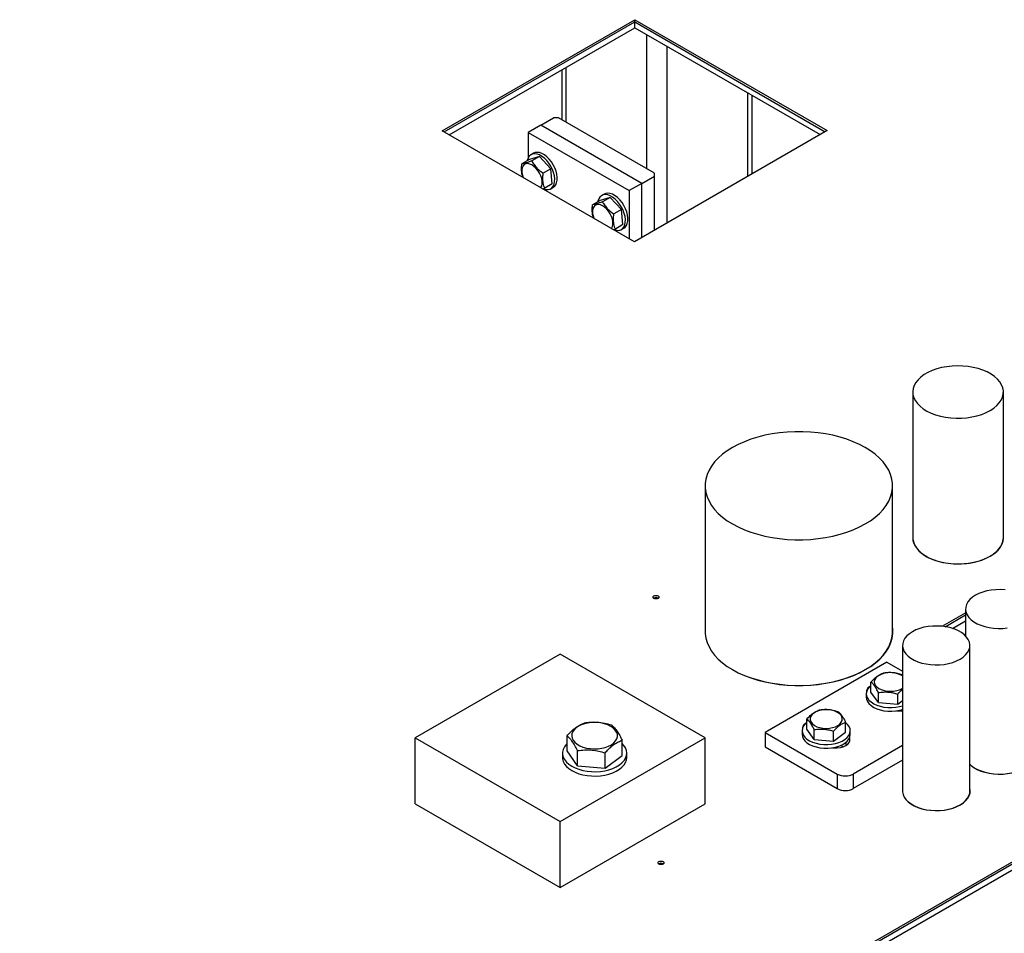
# Model space of a CAD drawing. Header units: millimetres. Extents: x 5 to 589, y 5 to 415.
# Tile 38 of 68: x 335 to 363, y 340 to 365. Entities that reach past the tile are written whole.
import ezdxf

# ---------------------------------------------------------------- set-up
doc = ezdxf.new("R2010")
doc.units = ezdxf.units.MM
doc.layers.add('TRAIT-FORT', color=4, linetype='Continuous', lineweight=25)

msp = doc.modelspace()

# ---------------------------------------------------------------- linework, layer by layer
at = {"layer": 'TRAIT-FORT', "color": 4, "linetype": 'Continuous', "lineweight": 25}
for p, q in [((346.846, 362.359), (352.24, 365.473)), ((346.899, 362.328), (352.24, 365.411)), ((347.041, 362.246), (352.24, 365.248)), ((352.24, 365.473), (357.625, 362.364)), ((352.24, 365.411), (352.24, 365.473)), ((352.24, 365.411), (357.572, 362.333)), ((352.24, 365.248), (352.24, 365.411)), ((352.24, 365.248), (357.431, 362.252)), ((352.577, 361.294), (352.577, 365.054)), ((353.143, 359.777), (353.143, 364.727)), ((350.315, 362.601), (350.315, 364.136)), ((350.198, 364.069), (350.198, 362.668)), ((355.406, 361.083), (355.406, 363.421)), ((355.523, 361.15), (355.523, 363.353)), ((349.608, 362.519), (349.254, 362.315)), ((349.608, 362.519), (349.961, 362.723)), ((352.436, 360.886), (349.608, 362.519)), ((350.103, 362.723), (349.961, 362.723)), ((352.79, 361.172), (350.103, 362.723)), ((352.231, 359.25), (346.846, 362.359)), ((349.254, 362.315), (352.082, 360.682)), ((349.254, 362.315), (349.254, 361.604)), ((357.625, 362.364), (352.231, 359.25)), ((349.565, 361.635), (349.288, 361.553)), ((349.403, 361.73), (349.333, 361.689)), ((349.565, 361.635), (349.353, 361.513)), ((349.565, 361.635), (349.884, 361.294)), ((349.288, 361.553), (349.076, 361.431)), ((349.884, 361.294), (349.672, 361.172)), ((349.927, 360.872), (349.884, 361.294)), ((352.436, 360.886), (352.79, 361.09)), ((352.79, 361.09), (352.79, 361.172)), ((352.79, 359.572), (352.79, 361.09)), ((349.927, 360.872), (349.715, 360.75)), ((352.436, 360.886), (352.082, 360.682)), ((352.436, 359.368), (352.436, 360.886)), ((349.665, 360.732), (349.715, 360.75)), ((349.883, 360.736), (349.953, 360.777)), ((351.383, 360.587), (351.312, 360.546)), ((352.082, 360.682), (352.082, 359.336)), ((351.268, 360.41), (351.056, 360.288)), ((351.545, 360.492), (351.268, 360.41)), ((351.545, 360.492), (351.333, 360.37)), ((351.545, 360.492), (351.864, 360.151)), ((351.864, 360.151), (351.652, 360.029)), ((351.907, 359.729), (351.864, 360.151)), ((351.907, 359.729), (351.695, 359.607)), ((286.923, 298.066), (393.342, 359.501)), ((286.923, 298.005), (393.342, 359.439)), ((351.645, 359.589), (351.695, 359.607)), ((351.862, 359.593), (351.933, 359.634)), ((286.923, 297.841), (393.342, 359.276)), ((360.026, 355.039), (360.026, 350.956)), ((362.566, 350.956), (362.566, 355.039)), ((354.209, 352.414), (354.209, 348.331)), ((359.461, 348.331), (359.461, 352.414)), ((361.507, 348.958), (361.507, 348.204)), ((360.848, 348.474), (361.507, 348.854)), ((360.935, 348.463), (361.507, 348.793)), ((361.136, 348.416), (361.507, 348.63)), ((359.739, 347.937), (359.739, 343.855)), ((361.628, 343.855), (361.628, 347.937)), ((350.149, 347.694), (346.084, 345.347)), ((354.215, 345.347), (350.149, 347.694)), ((359.304, 347.471), (355.892, 345.501)), ((359.304, 347.471), (359.739, 347.22)), ((358.856, 346.63), (358.856, 346.91)), ((358.725, 346.586), (358.725, 346.484)), ((359.063, 346.336), (358.856, 346.63)), ((359.063, 346.336), (359.063, 346.617)), ((359.606, 346.293), (359.606, 346.573)), ((359.063, 346.336), (359.606, 346.293)), ((359.606, 346.293), (359.739, 346.391)), ((359.7, 346.102), (359.7, 346.135)), ((359.713, 346.133), (359.739, 346.107)), ((357.059, 345.592), (357.059, 345.873)), ((358.145, 345.505), (358.145, 345.785)), ((350.341, 344.981), (350.341, 345.406)), ((355.892, 345.501), (357.912, 344.334)), ((355.892, 345.501), (355.892, 345.092)), ((356.927, 345.548), (356.927, 345.446)), ((357.265, 345.298), (357.059, 345.592)), ((357.265, 345.298), (357.265, 345.579)), ((357.808, 345.255), (357.808, 345.536)), ((357.808, 345.255), (358.145, 345.505)), ((358.277, 345.446), (358.277, 345.548)), ((346.084, 343.498), (346.084, 345.347)), ((346.084, 345.347), (350.149, 343)), ((350.149, 343), (354.215, 345.347)), ((351.885, 344.857), (351.885, 345.282)), ((354.215, 343.498), (354.215, 345.347)), ((355.892, 345.092), (357.912, 343.926)), ((357.265, 345.298), (357.808, 345.255)), ((357.902, 345.065), (357.902, 345.097)), ((358.065, 345.095), (358.001, 345.132)), ((358.148, 345.217), (358.148, 345.131)), ((359.739, 345.13), (358.361, 344.334)), ((350.213, 344.919), (350.213, 344.796)), ((350.634, 344.564), (350.341, 344.981)), ((350.634, 344.564), (350.634, 344.989)), ((351.406, 344.502), (351.406, 344.927)), ((351.406, 344.502), (351.885, 344.857)), ((352.013, 344.796), (352.013, 344.919)), ((350.634, 344.564), (351.406, 344.502)), ((359.739, 344.721), (358.361, 343.926)), ((357.912, 344.334), (357.912, 343.926)), ((358.361, 344.334), (358.361, 343.926)), ((346.084, 343.498), (350.149, 341.151)), ((350.149, 341.151), (354.215, 343.498)), ((350.149, 341.151), (350.149, 343))]:
    msp.add_line(p, q, dxfattribs=at)
at = {"layer": 'TRAIT-FORT', "color": 4, "linetype": 'Continuous', "lineweight": 25, "flags": 128}
for points in [[(349.671, 360.733), (349.681, 360.729), (349.748, 360.713), (349.811, 360.712), (349.867, 360.728), (349.914, 360.759), (349.952, 360.805), (349.979, 360.864), (349.993, 360.934), (349.996, 361.013), (349.986, 361.099), (349.963, 361.188), (349.93, 361.278), (349.886, 361.366), (349.833, 361.449), (349.773, 361.524), (349.707, 361.589), (349.638, 361.642), (349.569, 361.682), (349.5, 361.706), (349.435, 361.715), (349.376, 361.707), (349.324, 361.683), (349.281, 361.645), (349.248, 361.592), (349.248, 361.592)], [(349.953, 360.777), (349.985, 360.8), (350.023, 360.846), (350.049, 360.905), (350.064, 360.975), (350.067, 361.054), (350.056, 361.14), (350.034, 361.229), (350.001, 361.319), (349.956, 361.407), (349.903, 361.489), (349.843, 361.565), (349.778, 361.63), (349.709, 361.683), (349.639, 361.723), (349.571, 361.747), (349.506, 361.755), (349.446, 361.748), (349.403, 361.73)], [(349.609, 360.764), (349.61, 360.766), (349.633, 360.816), (349.645, 360.877), (349.643, 360.947), (349.63, 361.022), (349.605, 361.099), (349.569, 361.175), (349.523, 361.246), (349.471, 361.309), (349.414, 361.362), (349.355, 361.402), (349.295, 361.428), (349.239, 361.438), (349.188, 361.432), (349.144, 361.41), (349.11, 361.373), (349.087, 361.323), (349.076, 361.262), (349.077, 361.192), (349.077, 361.192)], [(349.248, 361.592), (349.227, 361.527), (349.226, 361.517)], [(349.077, 361.192), (349.09, 361.118), (349.111, 361.051)], [(351.651, 359.59), (351.661, 359.586), (351.728, 359.57), (351.791, 359.569), (351.846, 359.585), (351.894, 359.616), (351.932, 359.662), (351.959, 359.721), (351.973, 359.791), (351.976, 359.87), (351.966, 359.956), (351.943, 360.045), (351.91, 360.135), (351.866, 360.223), (351.813, 360.306), (351.752, 360.381), (351.687, 360.446), (351.618, 360.5), (351.548, 360.539), (351.48, 360.563), (351.415, 360.572), (351.355, 360.564), (351.303, 360.54), (351.261, 360.502), (351.228, 360.449), (351.228, 360.449)], [(351.933, 359.634), (351.965, 359.657), (352.003, 359.703), (352.029, 359.762), (352.044, 359.832), (352.046, 359.911), (352.036, 359.997), (352.014, 360.086), (351.98, 360.176), (351.936, 360.264), (351.883, 360.347), (351.823, 360.422), (351.758, 360.487), (351.689, 360.54), (351.619, 360.58), (351.551, 360.604), (351.486, 360.612), (351.426, 360.605), (351.383, 360.587)], [(351.589, 359.621), (351.59, 359.623), (351.613, 359.673), (351.624, 359.734), (351.623, 359.804), (351.61, 359.879), (351.584, 359.956), (351.548, 360.032), (351.503, 360.103), (351.451, 360.166), (351.394, 360.219), (351.335, 360.259), (351.275, 360.285), (351.219, 360.295), (351.168, 360.289), (351.124, 360.267), (351.09, 360.23), (351.067, 360.18), (351.056, 360.119), (351.057, 360.049), (351.057, 360.049)], [(351.228, 360.449), (351.207, 360.384), (351.205, 360.374)], [(351.057, 360.049), (351.07, 359.975), (351.091, 359.908)], [(362.194, 354.521), (362.294, 354.586), (362.38, 354.657), (362.451, 354.734), (362.505, 354.815), (362.543, 354.899), (362.563, 354.985), (362.565, 355.072), (362.549, 355.158), (362.516, 355.243), (362.466, 355.325), (362.399, 355.402), (362.317, 355.475), (362.22, 355.542), (362.111, 355.601), (361.99, 355.653), (361.859, 355.696), (361.721, 355.73), (361.576, 355.754), (361.428, 355.768), (361.277, 355.772), (361.127, 355.766), (360.98, 355.749), (360.836, 355.722), (360.7, 355.686), (360.571, 355.641), (360.453, 355.587), (360.347, 355.526), (360.254, 355.458), (360.175, 355.383), (360.112, 355.304), (360.066, 355.222), (360.038, 355.137), (360.026, 355.05), (360.033, 354.963), (360.058, 354.877), (360.099, 354.794), (360.158, 354.714), (360.233, 354.639), (360.322, 354.569), (360.425, 354.506), (360.541, 354.45), (360.667, 354.402), (360.802, 354.364), (360.943, 354.335), (361.09, 354.316), (361.24, 354.307), (361.39, 354.308), (361.539, 354.32), (361.685, 354.341), (361.825, 354.373), (361.958, 354.413), (362.082, 354.463), (362.194, 354.521)], [(358.692, 351.342), (358.839, 351.434), (358.972, 351.533), (359.091, 351.638), (359.194, 351.748), (359.282, 351.863), (359.352, 351.981), (359.405, 352.103), (359.441, 352.226), (359.459, 352.351), (359.459, 352.476), (359.441, 352.601), (359.405, 352.725), (359.352, 352.846), (359.282, 352.965), (359.194, 353.079), (359.091, 353.19), (358.972, 353.295), (358.839, 353.393), (358.692, 353.486), (358.532, 353.57), (358.361, 353.647), (358.179, 353.716), (357.989, 353.776), (357.79, 353.826), (357.585, 353.867), (357.374, 353.897), (357.16, 353.918), (356.944, 353.928), (356.727, 353.928), (356.51, 353.918), (356.296, 353.897), (356.086, 353.867), (355.881, 353.826), (355.682, 353.776), (355.491, 353.716), (355.309, 353.647), (355.138, 353.57), (354.978, 353.486), (354.831, 353.393), (354.698, 353.295), (354.579, 353.19), (354.476, 353.079), (354.389, 352.965), (354.318, 352.846), (354.265, 352.725), (354.229, 352.601), (354.211, 352.476), (354.211, 352.351), (354.229, 352.226), (354.265, 352.103), (354.318, 351.981), (354.389, 351.863), (354.476, 351.748), (354.579, 351.638), (354.698, 351.533), (354.831, 351.434), (354.978, 351.342), (355.138, 351.257), (355.309, 351.18), (355.491, 351.111), (355.682, 351.052), (355.881, 351.001), (356.086, 350.961), (356.296, 350.93), (356.51, 350.909), (356.727, 350.899), (356.944, 350.899), (357.16, 350.909), (357.374, 350.93), (357.585, 350.961), (357.79, 351.001), (357.989, 351.052), (358.179, 351.111), (358.361, 351.18), (358.532, 351.257), (358.692, 351.342)], [(360.026, 350.956), (360.033, 350.88), (360.058, 350.795), (360.099, 350.711), (360.158, 350.631), (360.233, 350.556), (360.322, 350.486), (360.425, 350.423), (360.541, 350.367), (360.667, 350.32), (360.802, 350.281), (360.943, 350.252), (361.09, 350.233), (361.24, 350.224), (361.39, 350.225), (361.539, 350.237), (361.685, 350.258), (361.825, 350.29), (361.958, 350.331), (362.082, 350.38), (362.194, 350.438)], [(360.026, 350.956), (360.028, 350.924), (360.043, 350.837), (360.076, 350.753), (360.127, 350.671), (360.193, 350.593), (360.275, 350.52), (360.372, 350.454), (360.481, 350.394), (360.602, 350.342), (360.733, 350.299), (360.872, 350.265), (361.016, 350.241), (361.165, 350.227), (361.315, 350.223), (361.465, 350.23), (361.613, 350.246), (361.756, 350.273), (361.893, 350.309), (362.021, 350.354), (362.139, 350.408), (362.246, 350.47), (362.339, 350.538), (362.417, 350.612), (362.48, 350.691), (362.526, 350.774), (362.555, 350.859), (362.566, 350.945), (362.566, 350.956)], [(362.194, 350.438), (362.294, 350.503), (362.38, 350.574), (362.451, 350.651), (362.505, 350.732), (362.543, 350.816), (362.563, 350.902), (362.566, 350.956)], [(362.611, 349.495), (362.483, 349.503), (362.354, 349.5), (362.227, 349.487), (362.104, 349.465), (361.988, 349.433), (361.88, 349.392), (361.783, 349.343), (361.698, 349.287), (361.628, 349.225), (361.572, 349.158), (361.533, 349.087), (361.512, 349.014), (361.507, 348.939), (361.52, 348.865), (361.551, 348.793), (361.598, 348.724), (361.661, 348.659), (361.739, 348.6), (361.83, 348.547), (361.933, 348.502), (362.045, 348.466), (362.165, 348.438), (362.29, 348.421), (362.419, 348.413), (362.547, 348.416), (362.675, 348.428)], [(352.776, 349.324), (352.803, 349.334), (352.835, 349.338), (352.866, 349.334), (352.893, 349.324), (352.911, 349.308), (352.917, 349.29), (352.911, 349.272), (352.893, 349.257), (352.866, 349.246), (352.835, 349.243), (352.803, 349.246), (352.776, 349.257), (352.758, 349.272), (352.752, 349.29), (352.758, 349.308), (352.776, 349.324)], [(355.446, 347.049), (355.501, 347.029), (355.691, 346.97), (355.89, 346.919), (356.096, 346.879), (356.306, 346.848), (356.52, 346.827), (356.736, 346.817), (356.953, 346.817), (357.17, 346.827), (357.384, 346.848), (357.594, 346.879), (357.8, 346.919), (357.998, 346.97), (358.189, 347.029), (358.371, 347.098), (358.542, 347.175), (358.702, 347.26), (358.849, 347.352), (358.982, 347.451), (359.101, 347.556), (359.204, 347.666), (359.291, 347.781), (359.362, 347.899), (359.415, 348.021), (359.451, 348.144), (359.469, 348.269), (359.469, 348.394), (359.461, 348.463)], [(361.351, 347.552), (361.436, 347.608), (361.506, 347.67), (361.562, 347.737), (361.601, 347.808), (361.623, 347.882), (361.627, 347.956), (361.614, 348.03), (361.583, 348.102), (361.536, 348.172), (361.473, 348.236), (361.395, 348.296), (361.304, 348.348), (361.201, 348.393), (361.089, 348.43), (360.969, 348.457), (360.844, 348.475), (360.716, 348.482), (360.587, 348.48), (360.46, 348.467), (360.337, 348.445), (360.22, 348.413), (360.113, 348.372), (360.016, 348.323), (359.931, 348.267), (359.86, 348.205), (359.805, 348.137), (359.766, 348.066), (359.744, 347.993), (359.739, 347.919), (359.753, 347.845), (359.783, 347.772), (359.83, 347.703), (359.894, 347.638), (359.972, 347.579), (360.063, 347.527), (360.165, 347.482), (360.278, 347.445), (360.398, 347.418), (360.523, 347.4), (360.651, 347.393), (360.78, 347.395), (360.907, 347.408), (361.03, 347.43), (361.146, 347.462), (361.254, 347.503), (361.351, 347.552)], [(354.209, 348.331), (354.211, 348.268), (354.229, 348.143), (354.265, 348.02), (354.318, 347.898), (354.389, 347.78), (354.476, 347.665), (354.579, 347.555), (354.698, 347.45), (354.831, 347.351), (354.978, 347.259), (355.138, 347.174), (355.309, 347.097), (355.491, 347.029), (355.682, 346.969), (355.881, 346.919), (356.086, 346.878), (356.296, 346.847), (356.51, 346.827), (356.727, 346.816), (356.944, 346.816), (357.16, 346.827), (357.374, 346.847), (357.585, 346.878), (357.79, 346.919), (357.989, 346.969), (358.179, 347.029), (358.361, 347.097), (358.532, 347.174), (358.692, 347.259)], [(358.692, 347.259), (358.839, 347.351), (358.972, 347.45), (359.091, 347.555), (359.194, 347.665), (359.282, 347.78), (359.352, 347.898), (359.405, 348.02), (359.441, 348.143), (359.459, 348.268), (359.461, 348.331)], [(359.044, 347.073), (358.995, 347.028), (358.963, 346.979), (358.949, 346.927), (358.953, 346.874), (358.976, 346.823), (359.016, 346.775), (359.072, 346.734), (359.141, 346.699), (359.221, 346.673), (359.308, 346.658), (359.398, 346.652), (359.489, 346.657), (359.576, 346.673), (359.656, 346.698), (359.726, 346.733), (359.739, 346.741)], [(358.856, 346.817), (358.813, 346.779), (358.766, 346.72), (358.736, 346.658), (358.725, 346.594), (358.732, 346.53), (358.757, 346.467), (358.799, 346.408), (358.858, 346.353), (358.932, 346.305), (359.019, 346.264), (359.116, 346.232), (359.22, 346.21), (359.33, 346.198), (359.441, 346.197), (359.552, 346.206), (359.658, 346.226), (359.739, 346.249)], [(358.725, 346.484), (358.732, 346.428), (358.757, 346.365), (358.799, 346.306), (358.858, 346.251), (358.932, 346.203), (359.019, 346.162), (359.116, 346.13), (359.22, 346.108), (359.33, 346.096), (359.441, 346.095), (359.552, 346.104), (359.658, 346.124), (359.739, 346.147)], [(357.246, 346.035), (357.197, 345.99), (357.165, 345.941), (357.151, 345.889), (357.156, 345.836), (357.178, 345.785), (357.218, 345.738), (357.274, 345.696), (357.343, 345.661), (357.423, 345.636), (357.51, 345.62), (357.601, 345.614), (357.692, 345.62), (357.779, 345.635), (357.859, 345.661), (357.928, 345.695), (357.984, 345.736), (358.025, 345.784), (358.048, 345.835), (358.053, 345.887), (358.039, 345.939), (358.008, 345.989), (357.96, 346.034), (357.897, 346.072), (357.822, 346.102), (357.738, 346.123), (357.649, 346.134), (357.558, 346.134), (357.468, 346.124), (357.384, 346.103), (357.309, 346.073), (357.246, 346.035)], [(359.7, 346.144), (359.704, 346.141), (359.739, 346.107)], [(350.607, 345.636), (350.548, 345.584), (350.505, 345.526), (350.479, 345.465), (350.472, 345.402), (350.483, 345.34), (350.512, 345.279), (350.559, 345.223), (350.621, 345.171), (350.698, 345.127), (350.786, 345.09), (350.884, 345.063), (350.989, 345.046), (351.097, 345.039), (351.206, 345.042), (351.311, 345.057), (351.412, 345.081), (351.503, 345.115), (351.584, 345.157), (351.65, 345.207), (351.702, 345.262), (351.736, 345.322), (351.753, 345.384), (351.751, 345.447), (351.73, 345.508), (351.692, 345.567), (351.638, 345.621), (351.568, 345.67), (351.485, 345.71), (351.391, 345.742), (351.29, 345.765), (351.183, 345.777), (351.074, 345.778), (350.967, 345.769), (350.863, 345.75), (350.767, 345.721), (350.681, 345.682), (350.607, 345.636)], [(357.059, 345.779), (357.015, 345.741), (356.968, 345.682), (356.939, 345.62), (356.927, 345.556), (356.934, 345.492), (356.959, 345.429), (357.002, 345.37), (357.061, 345.315), (357.134, 345.267), (357.221, 345.227), (357.318, 345.195), (357.422, 345.173), (357.532, 345.161), (357.643, 345.159), (357.754, 345.169), (357.86, 345.188), (357.959, 345.218), (358.049, 345.256), (358.126, 345.302), (358.189, 345.356), (358.236, 345.414), (358.265, 345.476), (358.277, 345.54), (358.27, 345.604), (358.245, 345.667), (358.202, 345.726), (358.144, 345.78)], [(356.927, 345.446), (356.934, 345.39), (356.959, 345.327), (357.002, 345.268), (357.061, 345.213), (357.134, 345.165), (357.221, 345.124), (357.318, 345.093), (357.422, 345.07), (357.532, 345.059), (357.643, 345.057), (357.754, 345.066), (357.86, 345.086), (357.959, 345.116), (358.049, 345.154), (358.126, 345.2), (358.189, 345.254), (358.236, 345.312), (358.265, 345.374), (358.277, 345.438), (358.277, 345.446)], [(350.341, 345.186), (350.315, 345.159), (350.265, 345.092), (350.231, 345.023), (350.215, 344.951), (350.216, 344.878), (350.234, 344.807), (350.27, 344.737), (350.322, 344.671), (350.389, 344.61), (350.471, 344.555), (350.565, 344.507), (350.669, 344.467), (350.783, 344.436), (350.902, 344.414), (351.026, 344.402), (351.152, 344.4), (351.277, 344.408), (351.398, 344.426), (351.514, 344.454), (351.622, 344.491), (351.721, 344.536), (351.807, 344.588), (351.88, 344.647), (351.938, 344.712), (351.98, 344.78), (352.005, 344.851), (352.013, 344.923), (352.003, 344.995), (351.976, 345.066), (351.932, 345.134), (351.885, 345.186)], [(357.778, 345.07), (357.823, 345.066), (357.912, 345.066), (357.998, 345.077), (358.078, 345.099), (358.148, 345.131), (358.203, 345.171), (358.242, 345.218), (358.262, 345.268), (358.262, 345.319), (358.254, 345.345)], [(361.828, 344.471), (361.84, 344.465), (361.943, 344.42), (362.055, 344.383), (362.175, 344.356), (362.3, 344.338), (362.429, 344.331), (362.558, 344.333), (362.685, 344.346), (362.807, 344.368), (362.924, 344.4), (363.032, 344.441), (363.129, 344.49), (363.213, 344.546), (363.284, 344.608), (363.34, 344.676), (363.379, 344.747), (363.4, 344.82), (363.405, 344.894), (363.395, 344.955)], [(350.213, 344.796), (350.216, 344.756), (350.234, 344.684), (350.27, 344.615), (350.322, 344.549), (350.389, 344.488), (350.471, 344.432), (350.565, 344.384), (350.669, 344.344), (350.783, 344.313), (350.902, 344.291), (351.026, 344.279), (351.152, 344.277), (351.277, 344.285), (351.398, 344.304), (351.514, 344.331), (351.622, 344.368), (351.721, 344.413), (351.807, 344.466), (351.88, 344.525), (351.938, 344.589), (351.98, 344.657), (352.005, 344.728), (352.013, 344.796)], [(361.628, 344.608), (361.661, 344.576), (361.739, 344.517), (361.83, 344.464), (361.933, 344.419), (362.045, 344.383), (362.165, 344.356), (362.29, 344.338), (362.419, 344.33), (362.547, 344.333), (362.675, 344.345), (362.797, 344.368), (362.914, 344.4), (363.022, 344.441), (363.119, 344.49)], [(359.739, 343.855), (359.739, 343.836), (359.753, 343.762), (359.783, 343.69), (359.83, 343.621), (359.894, 343.556), (359.972, 343.496), (360.063, 343.444), (360.165, 343.399), (360.278, 343.362), (360.398, 343.335), (360.523, 343.317), (360.651, 343.31), (360.78, 343.312), (360.907, 343.325), (361.03, 343.348), (361.146, 343.379), (361.254, 343.42), (361.351, 343.469)], [(359.901, 343.558), (359.903, 343.556), (359.981, 343.497), (360.072, 343.444), (360.175, 343.399), (360.288, 343.363), (360.407, 343.335), (360.533, 343.318), (360.661, 343.31), (360.79, 343.313), (360.917, 343.325), (361.04, 343.348), (361.156, 343.38), (361.264, 343.421), (361.361, 343.47), (361.446, 343.526), (361.516, 343.588), (361.572, 343.655), (361.611, 343.726), (361.633, 343.799), (361.637, 343.874), (361.628, 343.934)], [(361.351, 343.469), (361.436, 343.525), (361.506, 343.588), (361.562, 343.655), (361.601, 343.726), (361.623, 343.799), (361.628, 343.855)], [(352.913, 341.88), (352.94, 341.89), (352.972, 341.894), (353.003, 341.89), (353.03, 341.88), (353.048, 341.864), (353.054, 341.846), (353.048, 341.828), (353.03, 341.812), (353.003, 341.802), (352.972, 341.799), (352.94, 341.802), (352.913, 341.812), (352.895, 341.828), (352.889, 341.846), (352.895, 341.864), (352.913, 341.88)]]:
    msp.add_lwpolyline(points, dxfattribs=at)
at = {"layer": 'TRAIT-FORT', "color": 4, "linetype": 'Continuous', "lineweight": 25}
for centre, radius, start, end in [((352.835, 349.16), 0.118, 57.6052, 122.3948), ((359.401, 346.509), 0.668, 59.5818, 122.3557), ((358.896, 346.637), 0.168, 120.7395, 188.1022), ((359.663, 346.782), 0.681, 262.3061, 275.9076), ((357.107, 345.597), 0.174, 123.3444, 185.5418), ((358.137, 344.768), 0.488, 242.6098, 297.3905), ((358.137, 344.359), 0.488, 242.6098, 297.3905), ((352.972, 341.716), 0.118, 57.6052, 122.3948)]:
    msp.add_arc(centre, radius, start, end, dxfattribs=at)
for points, knots in [([(349.106, 361.054), (349.095, 361.087), (349.074, 361.151), (349.065, 361.264), (349.068, 361.358), (349.074, 361.415), (349.076, 361.431)], [0, 0, 0, 0, 0.30137, 0.587999, 0.882373, 1, 1, 1, 1]), ([(349.353, 361.513), (349.321, 361.501), (349.257, 361.478), (349.179, 361.453), (349.119, 361.437), (349.09, 361.433), (349.076, 361.431)], [0, 0, 0, 0, 0.264605, 0.534948, 0.765343, 1, 1, 1, 1]), ([(349.353, 361.513), (349.373, 361.478), (349.413, 361.41), (349.491, 361.318), (349.578, 361.238), (349.641, 361.194), (349.672, 361.172)], [0, 0, 0, 0, 0.264605, 0.534948, 0.765343, 1, 1, 1, 1]), ([(349.715, 360.75), (349.707, 360.773), (349.69, 360.819), (349.67, 360.904), (349.661, 361.006), (349.664, 361.1), (349.671, 361.156), (349.672, 361.172)], [0, 0, 0, 0, 0.192004, 0.385862, 0.637826, 0.896599, 1, 1, 1, 1]), ([(351.086, 359.911), (351.075, 359.944), (351.053, 360.008), (351.045, 360.121), (351.048, 360.215), (351.054, 360.272), (351.056, 360.288)], [0, 0, 0, 0, 0.30137, 0.587999, 0.882373, 1, 1, 1, 1]), ([(351.333, 360.37), (351.301, 360.358), (351.237, 360.335), (351.159, 360.31), (351.099, 360.294), (351.07, 360.29), (351.056, 360.288)], [0, 0, 0, 0, 0.264605, 0.534948, 0.765343, 1, 1, 1, 1]), ([(351.333, 360.37), (351.353, 360.336), (351.393, 360.267), (351.47, 360.175), (351.558, 360.095), (351.621, 360.051), (351.652, 360.029)], [0, 0, 0, 0, 0.264605, 0.534948, 0.765343, 1, 1, 1, 1]), ([(351.695, 359.607), (351.687, 359.63), (351.67, 359.676), (351.65, 359.761), (351.641, 359.863), (351.644, 359.957), (351.651, 360.013), (351.652, 360.029)], [0, 0, 0, 0, 0.192004, 0.385862, 0.637826, 0.896599, 1, 1, 1, 1]), ([(358.856, 346.91), (358.899, 346.956), (358.97, 347.032), (359.073, 347.106), (359.142, 347.141), (359.182, 347.156), (359.193, 347.16)], [0, 0, 0, 0, 0.3862435, 0.6384308, 0.8974327, 1, 1, 1, 1]), ([(359.737, 347.117), (359.69, 347.13), (359.594, 347.158), (359.453, 347.177), (359.318, 347.177), (359.235, 347.166), (359.193, 347.16)], [0, 0, 0, 0, 0.264606, 0.53495, 0.765344, 1, 1, 1, 1]), ([(359.063, 346.617), (359.045, 346.652), (359.009, 346.724), (358.955, 346.808), (358.904, 346.87), (358.872, 346.897), (358.856, 346.91)], [0, 0, 0, 0, 0.264606, 0.53495, 0.765344, 1, 1, 1, 1]), ([(359.063, 346.617), (359.11, 346.623), (359.205, 346.636), (359.346, 346.632), (359.481, 346.61), (359.564, 346.586), (359.606, 346.573)], [0, 0, 0, 0, 0.264606, 0.53495, 0.765344, 1, 1, 1, 1]), ([(359.606, 346.573), (359.649, 346.622), (359.693, 346.671), (359.738, 346.704), (359.739, 346.705)], [0, 0, 0, 0, 0.976094, 1, 1, 1, 1]), ([(357.059, 345.873), (357.102, 345.918), (357.173, 345.994), (357.276, 346.068), (357.345, 346.103), (357.384, 346.118), (357.396, 346.122)], [0, 0, 0, 0, 0.3862435, 0.6384308, 0.8974327, 1, 1, 1, 1]), ([(357.939, 346.079), (357.892, 346.093), (357.796, 346.12), (357.655, 346.139), (357.52, 346.139), (357.437, 346.128), (357.396, 346.122)], [0, 0, 0, 0, 0.2646059, 0.5349496, 0.7653441, 1, 1, 1, 1]), ([(357.939, 346.079), (357.957, 346.063), (357.993, 346.032), (358.047, 345.963), (358.098, 345.879), (358.129, 345.817), (358.145, 345.785)], [0, 0, 0, 0, 0.264606, 0.53495, 0.765344, 1, 1, 1, 1]), ([(350.341, 345.406), (350.371, 345.439), (350.432, 345.505), (350.535, 345.6), (350.65, 345.684), (350.748, 345.734), (350.804, 345.755), (350.82, 345.761)], [0, 0, 0, 0, 0.193207, 0.388308, 0.640604, 0.899718, 1, 1, 1, 1]), ([(351.592, 345.699), (351.525, 345.718), (351.389, 345.758), (351.189, 345.784), (350.997, 345.784), (350.879, 345.769), (350.82, 345.761)], [0, 0, 0, 0, 0.264608, 0.534954, 0.765347, 1, 1, 1, 1]), ([(351.592, 345.699), (351.617, 345.677), (351.669, 345.632), (351.745, 345.534), (351.818, 345.415), (351.862, 345.327), (351.885, 345.282)], [0, 0, 0, 0, 0.264608, 0.534954, 0.765347, 1, 1, 1, 1]), ([(357.265, 345.579), (357.247, 345.615), (357.211, 345.686), (357.157, 345.77), (357.106, 345.832), (357.075, 345.859), (357.059, 345.873)], [0, 0, 0, 0, 0.264606, 0.53495, 0.765344, 1, 1, 1, 1]), ([(357.808, 345.536), (357.851, 345.581), (357.922, 345.657), (358.025, 345.731), (358.094, 345.766), (358.134, 345.781), (358.145, 345.785)], [0, 0, 0, 0, 0.386244, 0.638431, 0.897433, 1, 1, 1, 1]), ([(350.634, 344.989), (350.609, 345.039), (350.557, 345.141), (350.481, 345.26), (350.408, 345.348), (350.363, 345.386), (350.341, 345.406)], [0, 0, 0, 0, 0.264608, 0.534954, 0.765347, 1, 1, 1, 1]), ([(357.265, 345.579), (357.312, 345.585), (357.407, 345.598), (357.549, 345.594), (357.684, 345.572), (357.766, 345.548), (357.808, 345.536)], [0, 0, 0, 0, 0.264606, 0.53495, 0.765344, 1, 1, 1, 1]), ([(351.406, 344.927), (351.436, 344.96), (351.497, 345.026), (351.6, 345.122), (351.715, 345.205), (351.813, 345.255), (351.869, 345.276), (351.885, 345.282)], [0, 0, 0, 0, 0.193207, 0.388308, 0.640604, 0.899718, 1, 1, 1, 1]), ([(350.634, 344.989), (350.701, 344.997), (350.836, 345.015), (351.037, 345.01), (351.229, 344.979), (351.347, 344.944), (351.406, 344.927)], [0, 0, 0, 0, 0.264608, 0.534954, 0.765347, 1, 1, 1, 1])]:
    msp.add_open_spline(points, degree=3, knots=knots, dxfattribs=at)

doc.saveas('drawing.dxf')
